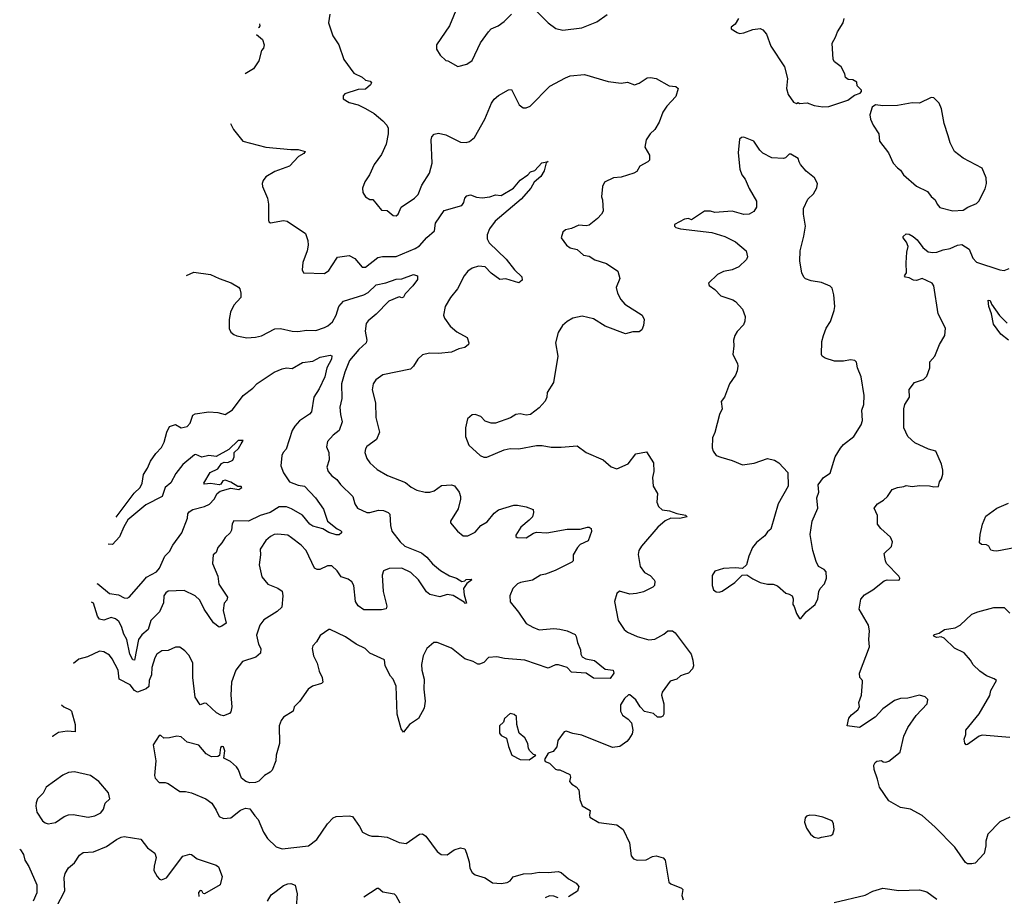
# Model space of a CAD drawing. Extents: x 2293878 to 2522763, y 823964 to 1006972.
# Tile 117 of 256: x 2318610 to 2325346, y 953719 to 959717. Entities that reach past the tile are written whole.
import ezdxf

# ---------------------------------------------------------------- set-up
doc = ezdxf.new("R2010")
doc.units = 0

msp = doc.modelspace()

# ---------------------------------------------------------------- linework, layer by layer
at = {"layer": '0CON20XD'}
for points in [[(2321621.2, 959845), (2321550.8, 959675), (2321462.5, 959545), (2321462.5, 959515), (2321487.5, 959475), (2321525, 959437.5), (2321540, 959435), (2321607, 959397), (2321668.3, 959411.7), (2321705, 959437.5), (2321761.7, 959558.3), (2321817.1, 959632.9), (2321835.9, 959654.1), (2321882.5, 959675), (2321925, 959703.8), (2321974, 959755)], [(2322115.6, 959805.6), (2322225, 959694.2), (2322277, 959657), (2322325, 959646), (2322455, 959661.9), (2322558.6, 959701.4), (2322628.1, 959751.9)], [(2320731.1, 959755), (2320723.3, 959695), (2320753, 959607), (2320794.2, 959545), (2320826.9, 959445), (2320895, 959350), (2320953.2, 959323.2), (2320975, 959304), (2321007.5, 959295), (2321016.2, 959285), (2321009.5, 959270.5), (2320975, 959241.4), (2320925, 959238.8), (2320835, 959210), (2320822.5, 959195), (2320822.5, 959175), (2320865, 959150), (2320925, 959133.3), (2320975, 959110), (2321035, 959074.3), (2321094.6, 959024.6), (2321121.4, 958995), (2321130.6, 958975), (2321130.5, 958935), (2321116.1, 958863.9), (2321085, 958793.8), (2321034.4, 958725), (2321003.8, 958655), (2320972.1, 958607.9), (2320956.2, 958565), (2320958, 958535), (2320975, 958503.8), (2321005, 958486.7), (2321025, 958487.5), (2321085, 958414.2), (2321125, 958410), (2321165, 958376.2), (2321185, 958374), (2321200, 958385), (2321218.8, 958435), (2321312, 958495), (2321335, 958520), (2321360.6, 958585), (2321413.6, 958666.4), (2321432.5, 958735), (2321425.7, 958895), (2321430, 958915), (2321445, 958933.8), (2321475, 958939.2), (2321525, 958928), (2321625, 958879.2), (2321665, 958876), (2321687.7, 958882.3), (2321720.5, 958909.5), (2321791.9, 959035), (2321837.1, 959145), (2321855, 959173.8), (2321885, 959198.8), (2321955, 959236), (2321975, 959238.8), (2322027.5, 959135), (2322055, 959112.5), (2322075, 959113.3), (2322102.5, 959125), (2322237.6, 959262.4), (2322345, 959318.8), (2322375, 959333.3), (2322475, 959342.5), (2322635, 959294), (2322725, 959281.2), (2322768.3, 959288.3), (2322815, 959270), (2322847.7, 959282.3), (2322902.3, 959317.7), (2322925, 959322), (2322965, 959313.8), (2323053.6, 959263.6), (2323099.7, 959259.7), (2323114.2, 959245), (2323098.3, 959191.7), (2323036.2, 959125), (2323010, 959085), (2322983.8, 959015), (2322956.2, 958965), (2322923.3, 958935), (2322896.1, 958893.9), (2322886.7, 958845), (2322918.8, 958788.8), (2322918.8, 958755), (2322907, 958743), (2322852.5, 958715), (2322831.7, 958678.3), (2322812.7, 958667.3), (2322725, 958638.5), (2322673.3, 958635), (2322611.2, 958605), (2322597.5, 958575), (2322591.4, 958505), (2322596.7, 958485), (2322602.7, 958407.3), (2322591.2, 958385), (2322563.2, 958356.8), (2322505, 958310.8), (2322485, 958305.8), (2322435, 958310), (2322385, 958287.5), (2322345, 958278.8), (2322326.4, 958263.6), (2322313.3, 958225), (2322350, 958175), (2322375, 958156.7), (2322423.6, 958143.6), (2322466.1, 958106.1), (2322505, 958098.8), (2322545, 958073.8), (2322625, 958048.8), (2322702.5, 957995), (2322716.2, 957945), (2322690, 957885), (2322700, 957845), (2322722.8, 957802.8), (2322750.7, 957770.7), (2322869.2, 957695), (2322882, 957665), (2322878.8, 957625), (2322866.1, 957593.9), (2322848, 957582), (2322805, 957582), (2322755, 957568), (2322615, 957620), (2322535, 957668.9), (2322457.6, 957687.6), (2322395, 957674.3), (2322355, 957652.5), (2322322.5, 957625), (2322294.4, 957575.6), (2322275.8, 957505), (2322291.2, 957415), (2322262, 957235), (2322218.8, 957165), (2322216, 957135), (2322205, 957106.7), (2322165, 957060), (2322103.9, 957016.1), (2322075, 957011.2), (2322035, 957020), (2322005, 957016.2), (2321967.3, 956992.7), (2321865, 956956.2), (2321835, 956956.2), (2321795, 956970), (2321765, 957000.8), (2321725, 957016), (2321705, 957013.3), (2321673.3, 956985), (2321658.8, 956925), (2321658.8, 956865), (2321682.5, 956805), (2321760, 956735), (2321785, 956724.2), (2321806.8, 956723.2), (2321925.4, 956774.6), (2321966.2, 956783.8), (2322025, 956780), (2322145.7, 956804.3), (2322185, 956804.2), (2322245, 956791.2), (2322315, 956790.8), (2322425, 956802), (2322485.9, 956755.9), (2322602.5, 956705), (2322656.4, 956656.4), (2322695, 956643.3), (2322772.3, 956677.7), (2322825, 956746.7), (2322898.8, 956758.8), (2322946, 956685), (2322948, 956625), (2322940, 956585), (2322944.2, 956525), (2322973.3, 956475), (2322969.2, 956415), (2322981.4, 956385), (2323005, 956363.6), (2323055, 956356), (2323105, 956338), (2323165, 956325.8), (2323177.5, 956315), (2323125, 956303.3), (2323065, 956306), (2323025, 956288.8), (2322975.7, 956245), (2322865, 956114), (2322846.9, 956085), (2322841.7, 956058.3), (2322856, 955976), (2322884, 955934), (2322922.6, 955912.6), (2322951.2, 955885), (2322956.1, 955873.9), (2322953.6, 955846.4), (2322942.5, 955835), (2322877.9, 955802.1), (2322830, 955790), (2322785, 955787.1), (2322712.5, 955807.5), (2322695, 955790), (2322680, 955735), (2322704.2, 955605), (2322745, 955543.3), (2322767.5, 955525), (2322835, 955496.7), (2322915, 955474), (2322955, 955478.8), (2323017.6, 955512.4), (2323045, 955535.7), (2323075, 955534.4), (2323095, 955521.4), (2323203.3, 955375), (2323216.2, 955335), (2323220, 955295), (2323213.3, 955275), (2323185, 955245.8), (2323155, 955235.7), (2323131.7, 955228.3), (2323105.7, 955204.3), (2323059.7, 955190.3), (2323004.3, 955115.7), (2323000, 955095), (2323017.5, 955035), (2323016.7, 954965), (2323009.3, 954950.7), (2322996.4, 954943.6), (2322973.9, 954943.9), (2322945, 954970), (2322885, 954983.3), (2322856, 955015), (2322825, 955064), (2322785, 955097.5), (2322775, 955097.5), (2322746.8, 955073.2), (2322720.8, 955029.2), (2322720.4, 954985), (2322735, 954957.5), (2322771.7, 954931.7), (2322795.4, 954905.4), (2322804.4, 954855), (2322799.8, 954830.2), (2322776.8, 954793.2), (2322763, 954777), (2322715, 954744), (2322665, 954737.5), (2322455, 954822), (2322395, 954832), (2322347.7, 954847.7), (2322335, 954843.3), (2322292.5, 954785), (2322285, 954742.5), (2322260, 954710), (2322225, 954697.5), (2322200, 954655), (2322205, 954640), (2322235, 954630), (2322275, 954587.5), (2322290, 954585), (2322305, 954583.8), (2322373, 954553), (2322377.5, 954535), (2322372.5, 954505), (2322387.5, 954485), (2322417.3, 954467.3), (2322435, 954447.5), (2322441.2, 954381.2), (2322458.8, 954338.8), (2322512.5, 954305), (2322507.5, 954275), (2322511.2, 954261.2), (2322573.2, 954223.2), (2322695, 954207.1), (2322739.2, 954175), (2322782.2, 954085), (2322794, 953995), (2322810, 953975), (2322835, 953966), (2322895, 953968), (2322939.1, 953990.9), (2322965, 953995.6), (2323012.7, 953982.7), (2323026.2, 953965), (2323050, 953815), (2323064.1, 953804.1), (2323137.5, 953775), (2323146.1, 953766.1), (2323140, 953725), (2323148, 953695)], [(2323527.5, 959725), (2323504, 959685), (2323476.7, 959665), (2323477.5, 959655), (2323518.3, 959628.3), (2323535, 959623.3), (2323565, 959626.2), (2323625, 959650), (2323675, 959656.7), (2323695, 959647.5), (2323718.3, 959618.3), (2323748.8, 959535), (2323841.2, 959395), (2323864, 959315), (2323855.9, 959245.9), (2323868, 959205), (2323905, 959152.5), (2323925, 959142.5), (2323935, 959150), (2323945, 959142.5), (2323997, 959147), (2324045, 959130), (2324105, 959121.1), (2324145, 959122.9), (2324275, 959166), (2324320.3, 959199.7), (2324360, 959215), (2324370, 959225), (2324370, 959235), (2324340, 959265), (2324338.3, 959288.3), (2324310, 959305), (2324278.3, 959308.3), (2324260.7, 959320.7), (2324255.9, 959345.9), (2324230, 959395), (2324185, 959429.2), (2324175, 959443.8), (2324168, 959555), (2324191.9, 959598.1), (2324205, 959633.3), (2324243.8, 959695), (2324251.2, 959725)], [(2320250.5, 959687.8), (2320252.5, 959675), (2320246.4, 959663.6), (2320242.8, 959661.3)], [(2320229.1, 959614.3), (2320270.5, 959580.5), (2320282.9, 959545), (2320277.1, 959522.9), (2320263.8, 959505), (2320247.1, 959435), (2320208.8, 959381.2), (2320151.5, 959346.9)], [(2324995, 958408.6), (2325065, 958412.5), (2325097.5, 958435), (2325155, 958458.8), (2325171.2, 958475), (2325215, 958560), (2325223.6, 958596.4), (2325222.5, 958635), (2325195, 958700), (2325065, 958770), (2325005.6, 958815.6), (2324975.8, 958875), (2324961.2, 958921.2), (2324935.8, 959005.8), (2324917.3, 959107.3), (2324900, 959145), (2324865, 959182.5), (2324845, 959183.3), (2324765, 959145.8), (2324715, 959148.6), (2324615, 959130), (2324515, 959127.5), (2324465, 959133.3), (2324441.7, 959118.3), (2324426.2, 959065), (2324430, 959035), (2324448, 958995), (2324488.8, 958935), (2324492.5, 958885), (2324554.3, 958805), (2324586, 958735), (2324615, 958703.8), (2324635, 958686.7), (2324656, 958655), (2324745, 958577.5), (2324821.7, 958541.7), (2324845, 958507.5), (2324874.1, 958484.1), (2324886, 958455), (2324905, 958432), (2324995, 958408.6)], [(2320052.2, 959005.4), (2320072.9, 958965), (2320136.4, 958886.4), (2320295, 958844.6), (2320465, 958827.5), (2320515, 958828.6), (2320562.5, 958815), (2320555, 958802), (2320518.3, 958781.7), (2320456.7, 958715), (2320355, 958678), (2320295, 958641.2), (2320275, 958617.5), (2320268, 958595), (2320270.8, 958575), (2320304.4, 958495), (2320313.1, 958455), (2320311.2, 958345), (2320315, 958332.5), (2320326.1, 958326.1), (2320415, 958341.9), (2320438.9, 958338.9), (2320564.5, 958254.5), (2320580.6, 958205), (2320583.1, 958175), (2320577.5, 958135), (2320546.2, 958055), (2320543.3, 958005), (2320552.5, 957985), (2320695, 957980), (2320725, 958001.2), (2320746.4, 958033.6), (2320785, 958091.2), (2320865, 958102.5), (2320902.1, 958082.1), (2320953.3, 958023.3), (2320975, 958023.1), (2321059.6, 958090.4), (2321092.7, 958097.3), (2321185, 958096.5), (2321315, 958150.6), (2321345, 958168.6), (2321395, 958226), (2321447.3, 958272.7), (2321454.2, 958325), (2321515, 958410), (2321634, 958445), (2321649.2, 958465), (2321655.7, 958495), (2321668.2, 958511.8), (2321695, 958517.8), (2321735, 958502.9), (2321775, 958497.8), (2321827.5, 958505), (2321865, 958518.8), (2321905, 958513.1), (2321988.8, 958565), (2322035, 958618.8), (2322086, 958655), (2322105, 958676.2), (2322135, 958684), (2322183, 958737), (2322225.9, 958745.9), (2322211.7, 958738.3), (2322198.2, 958681.7), (2322175.9, 958644.1), (2322128.8, 958605), (2322106.7, 958565), (2322040.7, 958489.3), (2321862.6, 958337.4), (2321823.4, 958286.6), (2321807.5, 958245), (2321808, 958218), (2321820.8, 958190.8), (2321937.2, 958077.2), (2321995.8, 958005.8), (2322045, 957957.5), (2322046.7, 957935), (2322025, 957916.2), (2321935, 957944.2), (2321895, 957938.8), (2321835, 957983.1), (2321795, 958025.7), (2321749.3, 958030.7), (2321705, 958016.5), (2321675, 957995.7), (2321650, 957965), (2321605.9, 957874.1), (2321558.1, 957815), (2321521.4, 957755), (2321509.4, 957695), (2321515.7, 957675), (2321555, 957618.6), (2321601.1, 957581.1), (2321671.7, 957541.7), (2321683.8, 957505), (2321680, 957495), (2321655, 957474.3), (2321615, 957464.3), (2321565, 957440.8), (2321475, 957433.3), (2321414.4, 957435.6), (2321365.6, 957424.4), (2321333.3, 957395), (2321303.6, 957346.4), (2321283.6, 957326.4), (2321095, 957287.1), (2321046.9, 957253.1), (2321027.5, 957225), (2321021.4, 957185), (2321043.3, 957095), (2321045.7, 956995), (2321071.5, 956895), (2321050.8, 956845), (2320984.7, 956795.3), (2320975, 956781.2), (2320971.1, 956755), (2320984.6, 956714.6), (2321005.5, 956685.5), (2321055, 956638.6), (2321127.3, 956597.3), (2321249.6, 956549.6), (2321287.6, 956517.6), (2321326.9, 956496.9), (2321385, 956483.6), (2321415, 956484.5), (2321445, 956493.1), (2321495, 956530.5), (2321565, 956533.1), (2321585, 956526.9), (2321615.6, 956485), (2321625.7, 956455), (2321625.6, 956435), (2321610.3, 956369.7), (2321556.7, 956285), (2321556.7, 956275), (2321605, 956216.7), (2321645, 956186.2), (2321675, 956186.2), (2321725, 956209.2), (2321763.9, 956256.1), (2321808.1, 956281.9), (2321855, 956339.2), (2321885, 956362), (2321990, 956395), (2322015.9, 956395.9), (2322075, 956384.2), (2322123.3, 956365), (2322126.2, 956345), (2322118.8, 956315), (2322095, 956291.2), (2322038, 956245), (2322005, 956190), (2322005, 956180), (2322013.6, 956173.6), (2322075, 956172.5), (2322125, 956204.3), (2322145, 956210.6), (2322215.5, 956204.5), (2322355, 956230), (2322445, 956230.7), (2322495, 956245.3), (2322506.7, 956245), (2322518.8, 956235), (2322521.4, 956215), (2322499.3, 956150.7), (2322445, 956125.7), (2322426, 956105), (2322396.7, 956055), (2322396.2, 956015), (2322387.5, 956005), (2322272.8, 955947.2), (2322208.1, 955921.9), (2322173.8, 955915), (2322119.1, 955880.9), (2322035.7, 955865.7), (2322015, 955856.7), (2321982.9, 955825), (2321963.1, 955775), (2321965, 955733.8), (2322023, 955663), (2322075.4, 955585.4), (2322119.9, 955559.9), (2322165, 955542.9), (2322265, 955550.9), (2322306.2, 955546.2), (2322354.4, 955534.4), (2322409.2, 955509.2), (2322417.3, 955497.3), (2322425.6, 955455), (2322447.1, 955405), (2322450, 955375), (2322458.3, 955358.3), (2322483.7, 955343.7), (2322541.7, 955331.7), (2322615, 955271.8), (2322669.2, 955265), (2322674.4, 955245), (2322650.2, 955209.8), (2322535, 955211.4), (2322485, 955244.4), (2322385, 955252), (2322355, 955283.8), (2322297, 955303), (2322275, 955303.3), (2322225, 955280.8), (2322065, 955334.3), (2321926.4, 955346.4), (2321875, 955358.1), (2321817, 955353), (2321785, 955318), (2321755, 955306.2), (2321745, 955306.2), (2321712.5, 955325), (2321655, 955342.9), (2321565, 955417.5), (2321466.1, 955456.1), (2321443.3, 955455), (2321395, 955413.3), (2321371.1, 955365), (2321359.4, 955305), (2321361.4, 955265), (2321377.5, 955205), (2321374.3, 955135.7), (2321384.3, 955055), (2321378, 955005), (2321339.2, 954935), (2321276.1, 954893.9), (2321235, 954842.5), (2321218.8, 954865), (2321191.4, 954965), (2321185.7, 955155.7), (2321164.5, 955204.5), (2321147.1, 955225), (2321110.8, 955295), (2321105.6, 955335.6), (2321005, 955382.9), (2320972.5, 955415), (2320912.5, 955445), (2320838.8, 955495), (2320735, 955543.3), (2320725, 955543.3), (2320665, 955503.3), (2320640.8, 955459.2), (2320615, 955432.5), (2320610, 955415), (2320620, 955365), (2320645.8, 955315), (2320659.1, 955259.1), (2320680, 955215), (2320683.3, 955185), (2320675, 955173.8), (2320612.7, 955157.3), (2320583.4, 955136.6), (2320525, 955052), (2320488.8, 955015), (2320480, 954985), (2320415, 954943.3), (2320398.6, 954921.4), (2320385.6, 954885), (2320386.7, 954765), (2320364.6, 954685.4), (2320361.9, 954645), (2320337.3, 954582.7), (2320322.7, 954567.3), (2320285, 954545.7), (2320245, 954507.5), (2320222.7, 954497.3), (2320185, 954494), (2320157.5, 954505), (2320127.7, 954527.7), (2320107.5, 954585), (2320094, 954605), (2320051.7, 954641.7), (2320006.7, 954665), (2320012.5, 954715), (2320005, 954741.4), (2319995, 954744.4), (2319983.9, 954736.1), (2319977.9, 954682.1), (2319965, 954674.4), (2319922.8, 954672.8), (2319885, 954692.5), (2319835, 954752), (2319755, 954774.3), (2319715, 954810), (2319685, 954814.4), (2319635, 954802), (2319595, 954800), (2319575, 954820), (2319565, 954820), (2319523.8, 954755), (2319542, 954645), (2319531.2, 954545), (2319536.1, 954526.1), (2319565, 954497.5), (2319605, 954496.7), (2319625, 954490), (2319705, 954436.2), (2319745, 954436), (2319785, 954427.1), (2319883.3, 954385), (2319923.8, 954355), (2319955, 954307.5), (2319973.8, 954265), (2320005, 954250), (2320055, 954256.2), (2320121.3, 954308.7), (2320155, 954320.8), (2320185, 954316.2), (2320219.5, 954269.5), (2320240.8, 954245), (2320277.3, 954157.3), (2320306.2, 954115), (2320365, 954056.2), (2320405, 954042.5), (2320585.6, 954064.4), (2320643.4, 954106.6), (2320715, 954213.8), (2320755, 954256), (2320775, 954263.8), (2320865, 954270), (2320886.7, 954265), (2320935.8, 954195.8), (2320955, 954157.5), (2320995.9, 954135.9), (2321019.2, 954129.2), (2321065, 954130.6), (2321125, 954122.5), (2321205, 954086.2), (2321255, 954080), (2321345, 954143.3), (2321365, 954146.2), (2321389.7, 954129.7), (2321465, 954026.2), (2321494.1, 954004.1), (2321535, 954003.3), (2321583, 954037), (2321625, 954051.2), (2321655, 954043.3), (2321666.1, 954013.9), (2321684.2, 953955), (2321690.3, 953910.3), (2321705, 953882.5), (2321726.1, 953866.1), (2321795, 953844.2), (2321845, 953811.4), (2321903.2, 953806.8), (2321945, 953812.9), (2321964.4, 953825.6), (2321985, 953852.5), (2322056.7, 953873.3), (2322114.4, 953874.4), (2322165, 953884.4), (2322225, 953881.4), (2322295, 953887.5), (2322315, 953882), (2322365, 953838), (2322417.6, 953807.6), (2322436.2, 953785), (2322427, 953753), (2322365, 953715.5)], [(2323955, 955620), (2323990, 955665), (2324052.5, 955715), (2324070, 955755), (2324076.7, 955805), (2324086.2, 955825), (2324115, 955856.7), (2324129.2, 955895), (2324128.3, 955938.3), (2324113.3, 955955), (2324074.2, 955974.2), (2324059.1, 956009.1), (2324036.7, 956085), (2324018.9, 956195), (2324031.4, 956285), (2324070.8, 956375), (2324064.3, 956445), (2324077.5, 956485), (2324073.8, 956535), (2324110, 956585), (2324155.8, 956614.2), (2324190, 956725), (2324226.2, 956785), (2324245, 956810), (2324316.7, 956865), (2324365.8, 956945), (2324376, 956975), (2324372.5, 957045), (2324386.1, 957083.9), (2324388, 957145), (2324366.1, 957273.9), (2324341.2, 957335), (2324333.9, 957373.9), (2324323.9, 957383.9), (2324295, 957390), (2324245, 957380), (2324185, 957381.2), (2324120.5, 957400.5), (2324100, 957415), (2324096, 957425), (2324098, 957515), (2324108.1, 957555), (2324128.1, 957605), (2324157.9, 957652.1), (2324183, 957727), (2324187.1, 957755), (2324180, 957835), (2324168.6, 957878.6), (2324155, 957894.3), (2324095, 957917.5), (2324025, 957929.2), (2323985, 957944), (2323973.8, 957955), (2323960.8, 957985), (2323946.5, 958065), (2323950.5, 958135), (2323975.7, 958235), (2323985.7, 958305), (2323972, 958385), (2323972.5, 958425), (2324002.4, 958487.6), (2324040.8, 958525), (2324063.2, 958566.8), (2324067.1, 958595), (2324047.5, 958635), (2323991.3, 958681.3), (2323952.5, 958725), (2323942.5, 958745), (2323935, 958767.5), (2323885, 958797.5), (2323875, 958797.5), (2323848.3, 958771.7), (2323835, 958766.7), (2323755, 958772), (2323695, 958803.8), (2323673, 958823), (2323632.5, 958885), (2323565, 958912.5), (2323548.3, 958911.7), (2323535, 958900), (2323526.2, 958805), (2323536.2, 958695), (2323551.2, 958655), (2323573.8, 958625), (2323600.5, 958560.5), (2323650, 958475), (2323650, 958435), (2323632.5, 958405), (2323600, 958385), (2323565, 958383.3), (2323485, 958405.8), (2323365, 958398), (2323335, 958406), (2323295, 958406.2), (2323205, 958347.5), (2323186, 958356), (2323157.7, 958352.3), (2323090, 958315), (2323090, 958305), (2323100, 958295), (2323130, 958285), (2323345, 958260), (2323435, 958232.9), (2323507.6, 958197.6), (2323580, 958135), (2323590, 958095), (2323582.5, 958075), (2323530, 958025), (2323485, 958004.3), (2323425.4, 957994.6), (2323385, 957973.3), (2323322.5, 957915), (2323327, 957897), (2323365, 957870), (2323407, 957827), (2323489.7, 957799.7), (2323507.6, 957787.6), (2323555.8, 957735), (2323574, 957685), (2323571.2, 957655), (2323561.2, 957628.8), (2323517.7, 957582.3), (2323502, 957555), (2323494.2, 957525), (2323496.2, 957485), (2323488, 957425), (2323520.8, 957365), (2323524.2, 957345), (2323518.6, 957315), (2323508, 957285), (2323466.2, 957225), (2323432.5, 957135), (2323410, 957105), (2323416.2, 957055), (2323397.5, 957015), (2323366.8, 956893.2), (2323350.8, 956855), (2323346.4, 956786.4), (2323353.8, 956765), (2323375.9, 956735.9), (2323406.4, 956723.6), (2323485, 956701.2), (2323555, 956670), (2323635, 956683.3), (2323725, 956713.3), (2323773.9, 956703.9), (2323802.5, 956685), (2323865, 956617.5), (2323867.5, 956525), (2323800, 956405), (2323748.3, 956231.7), (2323725, 956212.5), (2323707.5, 956185), (2323650.7, 956139.3), (2323623.9, 956106.1), (2323597.5, 956045), (2323583, 955987), (2323555, 955962.5), (2323505, 955966.7), (2323425, 955961.2), (2323365, 955942.5), (2323346.4, 955913.6), (2323346.4, 955846.4), (2323356.4, 955816.4), (2323375, 955802.5), (2323395, 955800), (2323415, 955806.7), (2323502.5, 955865), (2323553, 955917), (2323585, 955917.5), (2323625, 955890), (2323675, 955866.7), (2323725, 955853.3), (2323765, 955853.3), (2323795, 955842.5), (2323851.7, 955791.7), (2323875, 955786.2), (2323893.9, 955773.9), (2323902.5, 955755), (2323900, 955715), (2323908.3, 955701.7), (2323923.9, 955653.9), (2323945, 955620), (2323955, 955620)], [(2325385, 954260), (2325315, 954227.5), (2325233.8, 954145), (2325218.8, 954095), (2325220, 954065), (2325207.5, 954012.5), (2325146.7, 953945), (2325125, 953940), (2325095, 953942), (2325080.3, 953950.3), (2325007.1, 954055), (2324872.6, 954192.6), (2324785, 954272.2), (2324705, 954314.5), (2324635, 954327.3), (2324555, 954372.9), (2324491.5, 954465), (2324479.7, 954519.7), (2324455.9, 954585.9), (2324453.3, 954615), (2324462.5, 954635), (2324475, 954642.5), (2324505, 954647.5), (2324518.3, 954638.3), (2324535, 954637.5), (2324555, 954643.3), (2324633.3, 954705), (2324659.1, 954815), (2324685.5, 954874.5), (2324744.2, 954955.8), (2324817.5, 955035), (2324822.5, 955065), (2324803.6, 955083.6), (2324765, 955093.8), (2324685.9, 955074.1), (2324635, 955072.5), (2324595, 955058), (2324515, 955001.2), (2324462.5, 954945), (2324355, 954873.8), (2324270, 954885), (2324282.4, 954937.6), (2324300.2, 954959.8), (2324345, 954994.4), (2324355.8, 955015), (2324352, 955045), (2324368, 955095), (2324376.7, 955185), (2324376, 955196), (2324356.7, 955215), (2324356, 955245), (2324424.2, 955425), (2324418.6, 955475), (2324424.1, 955534.1), (2324418, 955575), (2324353.6, 955683.6), (2324365, 955752.5), (2324389.7, 955780.3), (2324447.5, 955815), (2324523.9, 955876.1), (2324545, 955883.3), (2324619.3, 955880.7), (2324630, 955885), (2324632.5, 955895), (2324625, 955910), (2324540, 955995), (2324533, 956013), (2324523.8, 956065), (2324575, 956112.5), (2324581.2, 956145), (2324566.8, 956176.8), (2324502, 956235), (2324478, 956265), (2324478, 956325), (2324456, 956375), (2324478.8, 956405), (2324520.6, 956429.4), (2324546, 956455), (2324578.3, 956501.7), (2324615, 956516.7), (2324658.3, 956521.7), (2324675, 956530), (2324715, 956522.5), (2324765, 956530), (2324835, 956527.5), (2324865, 956520), (2324895, 956522.5), (2324902.5, 956555), (2324916.7, 956575), (2324926.4, 956606.4), (2324926.2, 956635), (2324916, 956675), (2324876.7, 956765), (2324827.9, 956777.9), (2324735, 956821.4), (2324685.7, 956865), (2324657.8, 956925), (2324658.6, 957055), (2324665.7, 957084.3), (2324696.7, 957135), (2324694.1, 957185.9), (2324732.5, 957235), (2324792.5, 957255), (2324815, 957277.5), (2324836.2, 957335), (2324836.7, 957375), (2324870, 957415), (2324903.8, 957495), (2324940, 957555), (2324944, 957605), (2324893.6, 957705), (2324864.4, 957895), (2324852.9, 957915), (2324813, 957933), (2324785, 957945.7), (2324745, 957932.5), (2324725, 957934), (2324695, 957950), (2324670, 957955), (2324662.5, 957965), (2324677.5, 957985), (2324673.6, 958053.6), (2324678.8, 958125), (2324688, 958165), (2324676, 958195), (2324653.3, 958225), (2324653.6, 958233.6), (2324675, 958252.5), (2324695, 958249.6), (2324723.3, 958233.3), (2324749.5, 958209.5), (2324788.8, 958158.8), (2324825, 958128.9), (2324857, 958123), (2324884.4, 958125.6), (2324927.6, 958142.4), (2324975, 958151.1), (2325025, 958173.1), (2325055, 958177.5), (2325106.4, 958146.4), (2325131.9, 958085), (2325155, 958058), (2325315, 958004.2), (2325345, 958001.4), (2325378.8, 958015)], [(2319750.6, 957967.1), (2319801.8, 957988.2), (2319915, 957974), (2319973.8, 957945), (2320056.3, 957916.3), (2320107.3, 957887.3), (2320116.7, 957875), (2320124, 957845), (2320122, 957815), (2320075, 957762.5), (2320052, 957715), (2320044.2, 957665), (2320044.1, 957604.1), (2320055, 957577.5), (2320075, 957563.3), (2320095, 957553.8), (2320165, 957540), (2320224.2, 957544.2), (2320265, 957554.3), (2320355, 957601.9), (2320395, 957604.4), (2320475, 957585.7), (2320513, 957583), (2320575, 957591.5), (2320635, 957590), (2320695, 957610), (2320718.9, 957621.1), (2320750.8, 957649.2), (2320774.7, 957695), (2320793.1, 957755), (2320825, 957791.4), (2320965, 957833.5), (2320995, 957850.8), (2321048.1, 957901.9), (2321115, 957917.1), (2321185, 957941.2), (2321225, 957942.8), (2321305, 957973.8), (2321331.2, 957965), (2321330.5, 957939.5), (2321300, 957895), (2321248.3, 957841.7), (2321235, 957817.5), (2321225, 957814), (2321205, 957820), (2321135, 957790.8), (2321049, 957701), (2320993.4, 957656.6), (2320981.2, 957638.8), (2320974.5, 957585), (2320984.4, 957525), (2320980.8, 957505), (2320930.9, 957459.1), (2320866.7, 957385), (2320833.6, 957305), (2320812.5, 957225), (2320813.1, 957125), (2320801.2, 957065), (2320803.9, 957015), (2320816.8, 956965), (2320794.7, 956905.3), (2320753.8, 956875), (2320715, 956830), (2320710, 956795), (2320725.7, 956755.7), (2320728.1, 956705), (2320712, 956655), (2320720.8, 956625), (2320745, 956596), (2320780.7, 956570.7), (2320805, 956536.2), (2320889.2, 956455), (2320903.5, 956405), (2320921.4, 956375), (2320984.6, 956344.6), (2321005, 956344.6), (2321065, 956361.5), (2321098.6, 956358.6), (2321130, 956345), (2321143.3, 956333.3), (2321145.7, 956255), (2321155, 956216.2), (2321213.5, 956143.5), (2321244.4, 956115), (2321357.8, 956067.8), (2321395, 956039.2), (2321435, 955992.9), (2321488, 955948), (2321551.2, 955911.2), (2321597.5, 955895), (2321635, 955873.3), (2321655, 955877.5), (2321664.2, 955885.8), (2321699.3, 955889.3), (2321702.5, 955885), (2321670, 955860), (2321646.2, 955825), (2321650.7, 955780.7), (2321666.4, 955723.6), (2321655, 955722.5), (2321651.7, 955731.7), (2321575, 955778), (2321535, 955784), (2321485, 955768), (2321415, 955783.3), (2321392, 955802), (2321339.5, 955885), (2321285, 955933.5), (2321225, 955964.6), (2321137.4, 955962.6), (2321098, 955945), (2321089.4, 955915), (2321096.5, 955805), (2321122, 955705), (2321117.5, 955685), (2321085, 955678), (2320965, 955678), (2320926.4, 955706.4), (2320907.8, 955735), (2320895.6, 955844.4), (2320881.4, 955871.4), (2320858.1, 955888.1), (2320809.2, 955905), (2320782, 955945), (2320745, 955980.8), (2320715, 955980), (2320664.4, 955955.6), (2320645, 955955.6), (2320626, 955965), (2320569.2, 956085), (2320535, 956120.8), (2320470.3, 956170.3), (2320445, 956188.9), (2320375, 956197.5), (2320350, 956195), (2320325, 956181.4), (2320295, 956152.9), (2320255.8, 956095), (2320257.1, 956055), (2320247.3, 955987.3), (2320266.2, 955905), (2320306.7, 955855), (2320375, 955827.5), (2320405, 955806.2), (2320409.2, 955775), (2320404.1, 955695.9), (2320372.1, 955667.9), (2320279.8, 955610.2), (2320252, 955575), (2320229.4, 955505), (2320244.3, 955445), (2320260, 955415), (2320256.8, 955383.2), (2320225, 955353.8), (2320135, 955325.6), (2320088.8, 955265), (2320060, 955185), (2320053.8, 955093.8), (2320060.5, 955015), (2320055, 954980), (2320045, 954970), (2320005, 954954), (2319985, 954957.1), (2319956.4, 954973.6), (2319887.7, 955037.7), (2319875, 955040), (2319845, 955029.2), (2319810.3, 955080.3), (2319795.6, 955215.6), (2319795.4, 955315.4), (2319768.2, 955368.2), (2319739.3, 955399.3), (2319705, 955424), (2319675, 955424.2), (2319625, 955400), (2319582, 955398), (2319549.2, 955375), (2319535, 955351.2), (2319513.1, 955285), (2319511.5, 955235), (2319496.1, 955195), (2319493.5, 955155), (2319475, 955137.5), (2319415, 955115.6), (2319395, 955126.7), (2319364.7, 955164.7), (2319291.5, 955205), (2319283.8, 955265), (2319243.3, 955343.3), (2319225, 955367.8), (2319185, 955391.1), (2319155, 955395.6), (2319073.1, 955356.9), (2319015, 955340.5), (2318978.9, 955311)], [(2325373.7, 957523.7), (2325321.9, 957565), (2325272.6, 957632.6), (2325258.5, 957705), (2325239.2, 957755), (2325235, 957797.5), (2325248.8, 957795), (2325259.5, 957769.5), (2325312.5, 957692.5), (2325365, 957640.6)], [(2319270.1, 956313.5), (2319393.9, 956476.1), (2319433.5, 956515), (2319447.9, 956545), (2319457.8, 956605), (2319485, 956647.5), (2319504.2, 956695), (2319540.9, 956749.1), (2319579.4, 956790.6), (2319598.6, 956825), (2319615.6, 956894.4), (2319635, 956934), (2319675, 956946.7), (2319715, 956924.4), (2319755, 956934.3), (2319776.9, 956955), (2319795, 957010), (2319811.1, 957018.9), (2319905, 957032.5), (2319965, 957029.4), (2320016.7, 957015), (2320065, 957048), (2320139.5, 957145), (2320204.7, 957195.3), (2320235, 957226.5), (2320352, 957305), (2320405, 957328.1), (2320435, 957334.4), (2320475, 957329.4), (2320545, 957370.9), (2320615, 957381.2), (2320665, 957407.4), (2320735, 957420.8), (2320745, 957417.5), (2320743.5, 957395), (2320711, 957335), (2320697.1, 957272.9), (2320659.8, 957190.2), (2320622.7, 957135), (2320606.4, 957033.6), (2320592.6, 957017.4), (2320525, 956972.1), (2320492.1, 956935), (2320474.5, 956905), (2320433, 956777), (2320412, 956755), (2320402.5, 956735), (2320395.6, 956665), (2320415.5, 956615.5), (2320455.4, 956555.4), (2320515, 956530.8), (2320559.4, 956525), (2320634.5, 956445), (2320687.7, 956367.7), (2320715, 956286), (2320782, 956232), (2320805, 956221.4), (2320812.5, 956215), (2320811.4, 956205), (2320795, 956191.9), (2320775, 956192.9), (2320725, 956208.8), (2320683.8, 956233.8), (2320615, 956252.1), (2320594.7, 956265), (2320545, 956326.2), (2320468.9, 956368.9), (2320435, 956382.5), (2320386.1, 956383.9), (2320324.3, 956345.7), (2320254.7, 956325.3), (2320175, 956285.8), (2320075, 956287.5), (2320062.7, 956267.3), (2320058.1, 956225), (2320049.2, 956205), (2320015.5, 956174.5), (2319993, 956137), (2319964.5, 956105.5), (2319955, 956070), (2319933.3, 956055), (2319928, 955995), (2319965, 955910), (2319973.3, 955855), (2320031.4, 955765), (2320026, 955745), (2320010, 955725), (2320001.5, 955675), (2320021.7, 955588.3), (2319993.6, 955566.4), (2319975, 955560), (2319935, 955588.8), (2319873, 955683), (2319841.9, 955745), (2319810.8, 955775), (2319735, 955810.9), (2319625, 955805.6), (2319610, 955795), (2319596.9, 955775), (2319593.1, 955726.9), (2319565.4, 955665), (2319508.1, 955605), (2319487.8, 955545), (2319445, 955507.8), (2319422.5, 955475), (2319395, 955333.5), (2319385, 955337.3), (2319362.6, 955375), (2319342, 955475), (2319322.7, 955512.7), (2319307.5, 955565), (2319288.1, 955598.1), (2319265, 955616.5), (2319235.3, 955625.3), (2319185, 955608.9), (2319155.4, 955615.4), (2319141.5, 955635), (2319113.8, 955723.8), (2319101, 955731.5)], [(2319138.2, 955859.4), (2319145, 955857.6), (2319225, 955791.5), (2319285, 955780.4), (2319325, 955760), (2319345, 955757.5), (2319358.8, 955765), (2319458, 955878), (2319477.4, 955902.6), (2319545, 955939.2), (2319567.5, 955965), (2319603, 956047), (2319635, 956078.8), (2319658.3, 956121.7), (2319719.2, 956205), (2319757.8, 956305), (2319760, 956335), (2319770.3, 956349.7), (2319795, 956365.5), (2319874.8, 956385.2), (2319907.4, 956402.6), (2319940, 956435), (2319960, 956475), (2319980.4, 956489.6), (2320055, 956511.4), (2320108.2, 956501.8), (2320128.8, 956515), (2320125, 956522.5), (2320103.4, 956523.4), (2320055, 956551.8), (2320015, 956565.4), (2319999.2, 956560.8), (2319985, 956539.2), (2319975.4, 956534.6), (2319915, 956543.8), (2319875, 956537.5), (2319870, 956545), (2319912.3, 956617.7), (2319965, 956643.3), (2319990.1, 956679.9), (2320008.5, 956688.5), (2320035, 956686.9), (2320068, 956702), (2320077.5, 956725), (2320076.7, 956755), (2320106.9, 956783.1), (2320125, 956814.5), (2320137.9, 956837.9), (2320105, 956836.7), (2320040.6, 956775), (2319955, 956727.8), (2319905, 956733.8), (2319855, 956724.5), (2319815, 956741.5), (2319805, 956740), (2319725, 956672.5), (2319678.5, 956611.5), (2319645, 956548.2), (2319605, 956515.4), (2319584.5, 956455), (2319472.9, 956397.1), (2319350.2, 956295), (2319322.2, 956247.8), (2319292, 956178), (2319245, 956126.5), (2319216.4, 956128.7)], [(2325475, 956114.2), (2325295, 956080), (2325271.7, 956081.7), (2325255, 956087.5), (2325240, 956115), (2325225, 956122.5), (2325190, 956125), (2325177.5, 956137.5), (2325181.2, 956195), (2325197.5, 956265), (2325220.3, 956319.7), (2325295.7, 956374.3), (2325375, 956407.8)], [(2325385, 954805.6), (2325195, 954820.8), (2325175, 954814.2), (2325095, 954757.5), (2325085, 954756.2), (2325075, 954766.7), (2325070.8, 954795), (2325083.3, 954825), (2325084, 954855), (2325175, 954967.5), (2325246.8, 955093.2), (2325255, 955127.5), (2325293.3, 955195), (2325277.7, 955207.7), (2325225, 955227.5), (2325178.3, 955258.3), (2325132.3, 955302.3), (2325114.1, 955334.1), (2325071.2, 955385), (2325005, 955417.1), (2324935, 955486), (2324915, 955493.8), (2324885, 955489.2), (2324865.9, 955495.9), (2324861.2, 955505), (2324869.1, 955510.9), (2324900.3, 955519.7), (2324936.5, 955543.5), (2325010, 955555), (2325045, 955574.4), (2325125, 955648), (2325164.2, 955665.8), (2325275, 955694.3), (2325335, 955695.7), (2325345, 955693.8), (2325385, 955656.7)], [(2318896.9, 955028.9), (2318911.4, 955015), (2318955, 954995.5), (2318963.5, 954985), (2318990, 954895), (2318990, 954845), (2318935, 954847.5), (2318875, 954840), (2318835, 954811.1), (2318833.4, 954810.3)], [(2322095, 954652.5), (2322140, 954685), (2322125, 954690), (2322100, 954715), (2322090.7, 954730.7), (2322086, 954765), (2322065, 954803.3), (2322026.7, 954835), (2322011.2, 954895), (2322008.3, 954948.3), (2321993.3, 954963.3), (2321965, 954970), (2321927.5, 954935), (2321920.7, 954909.3), (2321893.3, 954885), (2321893.3, 954835), (2321905, 954820), (2321940.7, 954800.7), (2321953.6, 954743.6), (2321976.7, 954685), (2322035, 954653.8), (2322095, 954652.5)], [(2318805, 954215.7), (2318855, 954224.3), (2318915, 954264.5), (2318945, 954276.4), (2318975, 954277.5), (2319078.7, 954261.3), (2319125, 954270), (2319165, 954290), (2319184.3, 954315), (2319195, 954356.7), (2319226.7, 954385), (2319217, 954427), (2319152, 954505), (2319095, 954545.6), (2318985, 954570.9), (2318945, 954565.6), (2318905, 954548.1), (2318790.8, 954465), (2318770, 954425), (2318732.5, 954385), (2318722.3, 954357.7), (2318720, 954335), (2318728, 954295), (2318766, 954235), (2318785, 954220.8), (2318805, 954215.7)], [(2324075, 954116.7), (2324095, 954122.5), (2324160, 954135), (2324173.3, 954145), (2324182.5, 954175), (2324177.5, 954215), (2324167.5, 954235), (2324105, 954260), (2324055, 954271.2), (2324015, 954273.8), (2323993.9, 954266.1), (2323983.3, 954255), (2323978.8, 954225), (2323993.8, 954185), (2324020, 954145), (2324046.4, 954123.6), (2324075, 954116.7)], [(2318862.3, 953647.7), (2318918.8, 953755), (2318914.5, 953845), (2318920.9, 953875), (2318945, 953912.9), (2318985, 953948), (2319019.4, 954000.6), (2319045, 954018.1), (2319115, 954022), (2319205, 954059.2), (2319272, 954108), (2319305, 954124.2), (2319325, 954128), (2319439.4, 954109.4), (2319485, 954050), (2319534.2, 954014.2), (2319544.3, 953985), (2319529.2, 953925), (2319528.8, 953895), (2319550, 953855), (2319566.1, 953836.1), (2319580.5, 953830.5), (2319615, 953846), (2319725, 953993.8), (2319775, 954007.5), (2319786.2, 954005), (2319823.3, 953975), (2319955, 953930.8), (2319970, 953920), (2319996, 953855), (2319982.4, 953797.6), (2319875, 953736.7), (2319865, 953737.5), (2319855.5, 953755.5), (2319845, 953759.2), (2319832.2, 953745), (2319835, 953717.5)], [(2318610, 954041.3), (2318616, 954036), (2318635.4, 954005.4), (2318645.7, 953965), (2318673, 953923), (2318727.9, 953797.9), (2318727.4, 953742.6), (2318702, 953685)], [(2320305.5, 953685), (2320331.1, 953728.9), (2320365, 953753.5), (2320415, 953791.5), (2320445, 953804.3), (2320465, 953805.7), (2320494, 953794), (2320508.6, 953735), (2320501.5, 953645)], [(2320965, 953714.4), (2321055, 953773.3), (2321065, 953773.3), (2321095, 953749.2), (2321172.5, 953735), (2321183.8, 953725), (2321210, 953675)], [(2324183, 953677), (2324394.5, 953725.5), (2324445.7, 953754.3), (2324515, 953773.8), (2324625, 953758.8), (2324765, 953763.8), (2324815, 953750), (2324885, 953698.8)], [(2322295, 953708.6), (2322265, 953720), (2322235, 953720.8), (2322205, 953708.6)]]:
    msp.add_lwpolyline(points, dxfattribs=at)

doc.saveas('drawing.dxf')
